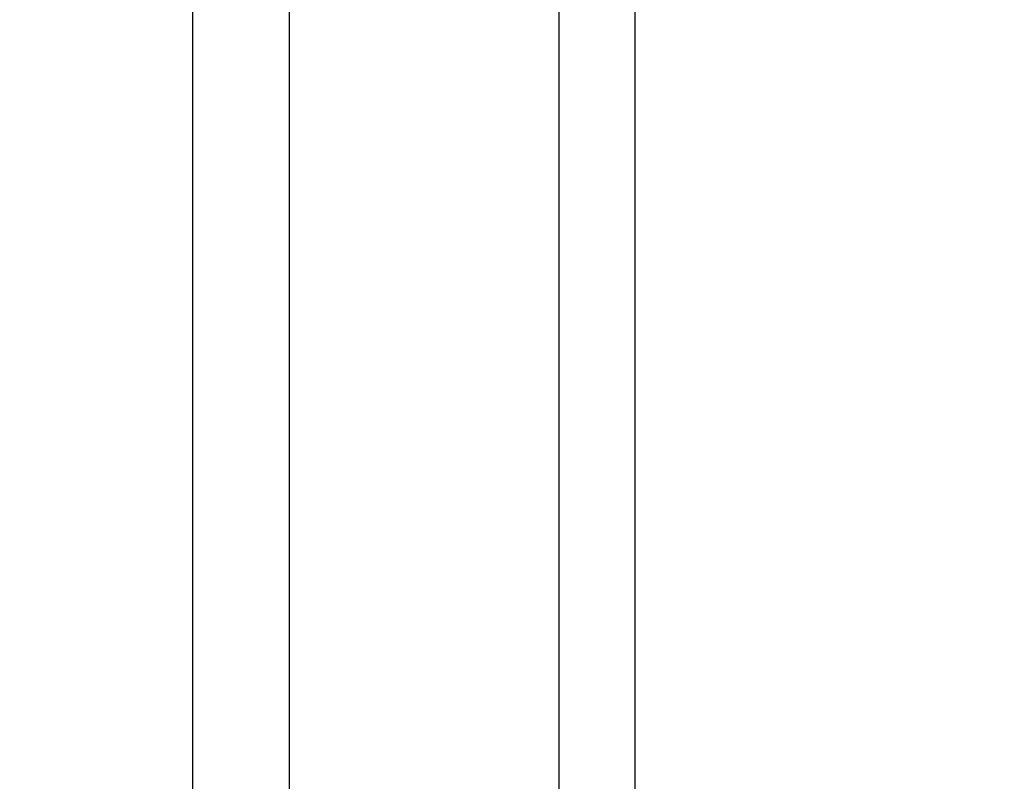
# Model space of a CAD drawing. Header units: inches. Extents: x 0 to 20790, y -12 to 14700.
# Tile 142 of 256: x 7750 to 7841, y 9369 to 9439. Entities that reach past the tile are written whole.
import ezdxf

# ---------------------------------------------------------------- set-up
doc = ezdxf.new("R2010")
doc.units = ezdxf.units.IN
doc.layers.add('1', color=7, linetype='Continuous', true_color=0xffffff)
doc.layers.add('254', color=7, linetype='Continuous', true_color=0xffffff)
doc.styles.add('latin_extended', font='simplex.shx')
doc.dimstyles.get("Standard").update_dxf_attribs({"dimtxt": 0.18, "dimasz": 0.18, "dimexe": 0.18, "dimexo": 0.0625, "dimgap": 0.09, "dimtad": 0, "dimtih": 1, "dimtoh": 1, "dimdec": 4, "dimzin": 0, "dimdsep": 46, "dimtxsty": 'Standard', "dimcen": 0.09, "dimadec": 0, "dimazin": 0, "dimtfac": 1, "dimtdec": 4, "dimtofl": 0, "dimtmove": 0, "dimatfit": 3, "dimfxl": 1, "dimtolj": 1, "dimtzin": 0, "dimarcsym": 0})

# ---------------------------------------------------------------- blocks, each defined once
blk = doc.blocks.new('_U12')
at = {"layer": '254', "color": 3, "linetype": 'Continuous', "lineweight": 13, "transparency": 16777216}
for p, q in [((1084.956, 11094.092), (1084.956, 8079.946)), ((8069.956, 9257.092), (8069.956, 8079.946)), ((1207.456, 8114.946), (7947.456, 8114.946))]:
    blk.add_line(p, q, dxfattribs=at)
at = {"layer": '254', "color": 3, "transparency": 16777216}
for points in [[(1207.456, 8135.363), (1207.456, 8094.529), (1084.956, 8114.946)], [(7947.456, 8094.529), (7947.456, 8135.363), (8069.956, 8114.946)]]:
    blk.add_solid(points, dxfattribs=at)
at = {"layer": 'Defpoints', "color": 0, "transparency": 16777216}
for p in [(1084.956, 11129.092), (8069.956, 9292.092), (8069.956, 8114.946)]:
    blk.add_point(p, dxfattribs=at)
at = {"layer": '254', "color": 2, "lineweight": 13, "transparency": 16777216, "insert": (4361.622, 8298.696), "char_height": 122.5, "attachment_point": 1, "style": 'latin_extended'}
blk.add_mtext('\\A1;6985', dxfattribs=at)

msp = doc.modelspace()

# ---------------------------------------------------------------- linework, layer by layer
at = {"layer": '1', "color": 2, "linetype": 'Continuous', "lineweight": 25}
for p, q in [((7774.956, 9312.592), (7774.956, 9527.592)), ((7799.956, 9312.592), (7799.956, 9527.592)), ((7806.956, 9527.092), (7806.956, 9360.092)), ((7765.956, 9513.092), (7765.956, 9346.092))]:
    msp.add_line(p, q, dxfattribs=at)

# ---------------------------------------------------------------- dimensions: what is measured, and where the dimension line sits
at = {"layer": '254', "color": 2, "linetype": 'Continuous', "lineweight": 13}
dim = msp.add_linear_dim(base=(8069.956, 8114.946), p1=(1084.956, 11129.092), p2=(8069.956, 9292.092), dimstyle='Standard', override={"dimscale": 35, "dimtxt": 3.5, "dimasz": 3.5, "dimexe": 1, "dimexo": 1, "dimgap": 1.75, "dimtad": 1, "dimtih": 1, "dimtoh": 0, "dimdec": 2, "dimlfac": 1, "dimzin": 8, "dimdsep": 46, "dimlunit": 2, "dimtxsty": 'latin_extended', "dimsah": 1, "dimse1": 0, "dimse2": 0, "dimsd1": 0, "dimsd2": 0, "dimclrd": 3, "dimclre": 3, "dimclrt": 2, "dimtol": 0, "dimtm": -0.1, "dimtfac": 0.714286, "dimtdec": 3, "dimtofl": 1, "dimtmove": 0, "dimtzin": 8, "dimlwd": 13, "dimlwe": 13}, dxfattribs=at)
dim.commit()
dim.dimension.update_dxf_attribs({"geometry": '_U12', "text_midpoint": (4577.456, 8114.946), "dimtype": 160})

doc.saveas('drawing.dxf')
